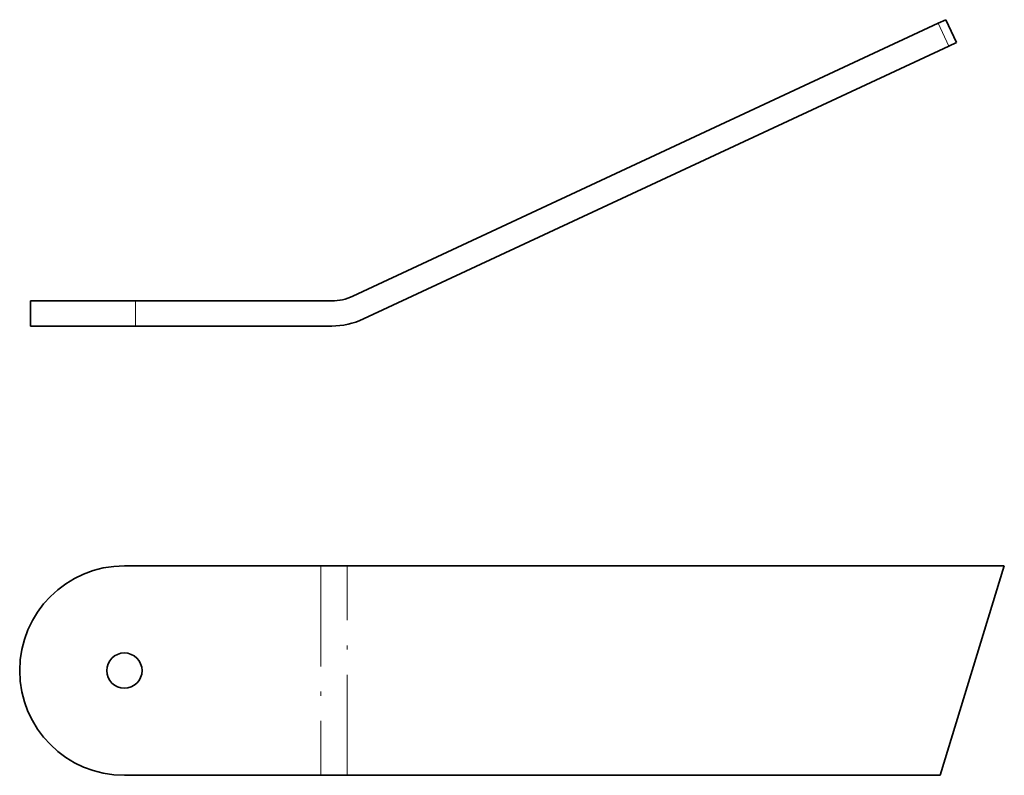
# Model space of a CAD drawing. Extents: x 0 to 527, y 0 to 210.
# Tile 8 of 8: x 409 to 527, y 90 to 180. Entities that reach past the tile are written whole.
import ezdxf

# ---------------------------------------------------------------- set-up
doc = ezdxf.new("R2010")
doc.units = 0
doc.linetypes.add('DASHDOT', pattern=[18.5, 12, -3, 0.5, -3])

msp = doc.modelspace()

# ---------------------------------------------------------------- linework, layer by layer
at = {"color": 7, "lineweight": 35}
for p, q in [((448.954407, 147.362625), (518.810303, 179.936966)), ((450.22226, 144.643707), (520.078125, 177.218048)), ((446.418701, 146.800476), (422.989807, 146.800476)), ((446.418701, 143.800476), (422.989807, 143.800476)), ((445.115173, 115.180847), (421.686279, 115.180847)), ((526.686279, 115.180847), (448.257416, 115.180847)), ((526.686279, 115.180847), (519.04303, 90.180847)), ((421.686279, 90.180847), (445.115173, 90.180847)), ((448.257416, 90.180847), (519.04303, 90.180847))]:
    msp.add_line(p, q, dxfattribs=at)
at = {"color": 7, "lineweight": 35, "ltscale": 0.024999}
msp.add_line((518.810303, 179.936966), (519.716553, 180.359589), dxfattribs=at)
at = {"color": 7, "lineweight": 13, "ltscale": 0.075}
for p, q in [((520.078125, 177.218048), (518.810303, 179.936966)), ((422.989807, 143.800476), (422.989807, 146.800476))]:
    msp.add_line(p, q, dxfattribs=at)
at = {"color": 7, "lineweight": 35, "ltscale": 0.075001}
msp.add_line((520.984436, 177.640656), (519.716553, 180.359589), dxfattribs=at)
at = {"color": 7, "lineweight": 35, "ltscale": 0.025}
msp.add_line((520.078125, 177.218048), (520.984436, 177.640656), dxfattribs=at)
at = {"color": 7, "lineweight": 35, "ltscale": 0.3125}
for p, q in [((410.489807, 146.800476), (422.989807, 146.800476)), ((410.489807, 143.800476), (422.989807, 143.800476))]:
    msp.add_line(p, q, dxfattribs=at)
at = {"color": 7, "lineweight": 35, "ltscale": 0.075}
msp.add_line((410.489807, 146.800476), (410.489807, 143.800476), dxfattribs=at)
at = {"color": 7, "lineweight": 35, "ltscale": 0.078556}
for p, q in [((448.257416, 115.180847), (445.115173, 115.180847)), ((445.115173, 90.180847), (448.257416, 90.180847))]:
    msp.add_line(p, q, dxfattribs=at)
at = {"color": 7, "linetype": 'DASHDOT', "lineweight": 13}
for p, q in [((445.115173, 115.180847), (445.115173, 90.180847)), ((448.257416, 90.180847), (448.257416, 115.180847))]:
    msp.add_line(p, q, dxfattribs=at)
at = {"color": 7, "lineweight": 35}
msp.add_circle((421.686279, 102.680847), 2.1, dxfattribs=at)
for centre, radius, start, end in [((446.418701, 152.800476), 6, 269.999997, 294.999999), ((446.418701, 152.800476), 9, 269.999997, 294.999999), ((421.686279, 102.680847), 12.5, 90.000003, 269.999997)]:
    msp.add_arc(centre, radius, start, end, dxfattribs=at)

doc.saveas('drawing.dxf')
